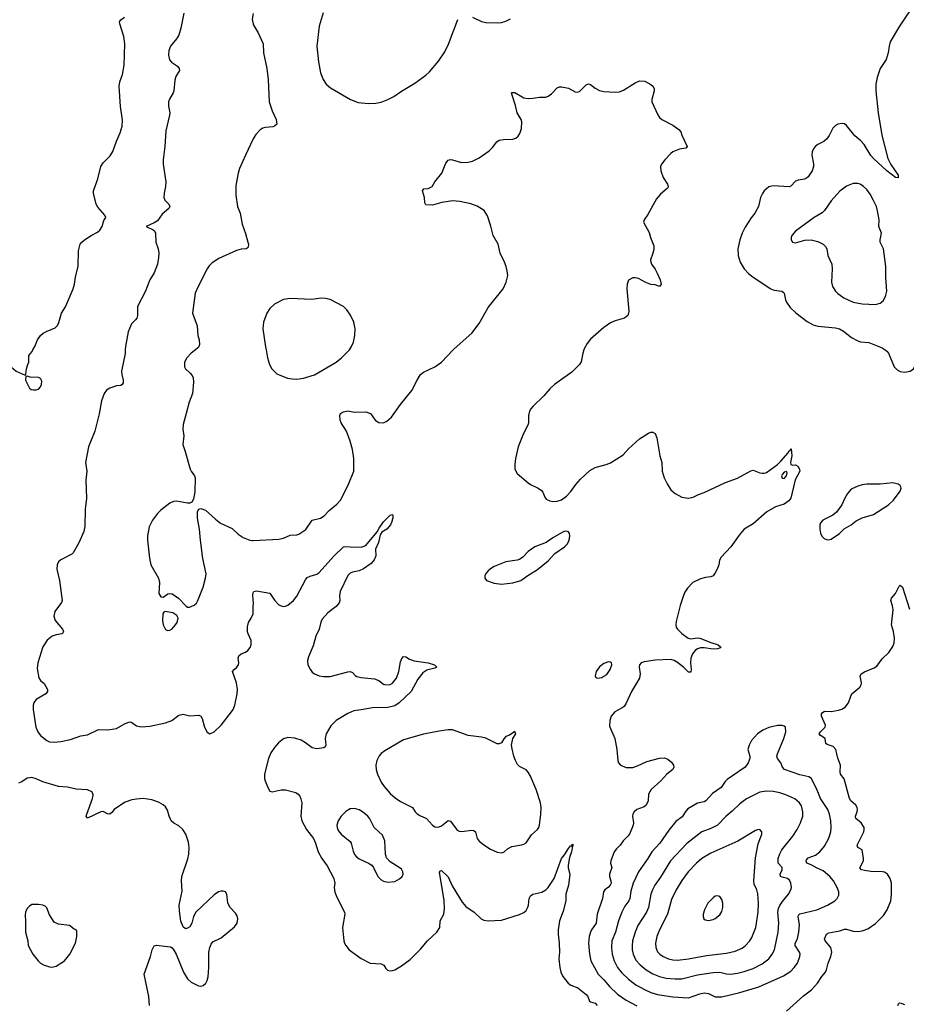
# Model space of a CAD drawing. Header units: inches. Extents: x 1550860 to 1685816, y 509127 to 640511.
# Tile 78 of 91: x 1667902 to 1675866, y 584121 to 592968. Entities that reach past the tile are written whole.
import ezdxf

# ---------------------------------------------------------------- set-up
doc = ezdxf.new("R2010")
doc.units = ezdxf.units.IN
doc.header["$MEASUREMENT"] = 0
for name, color, linetype in [('B6568', 7, 'Continuous'), ('B6569', 7, 'Continuous'), ('B6578', 7, 'Continuous'), ('B6579', 7, 'Continuous')]:
    doc.layers.add(name, color=color, linetype=linetype)

msp = doc.modelspace()

# ---------------------------------------------------------------- linework, layer by layer
at = {"layer": 'B6568', "color": 6}
for points, elevation in [([(1667758.1, 590000), (1667754.8, 589950), (1667770, 589912), (1667827.1, 589847.1), (1667871.1, 589811.1), (1667950, 589774), (1667958, 589782), (1667962, 589830), (1667974, 589870), (1667985.2, 589890), (1667985.2, 589950), (1668012.9, 589987.1), (1668020.1, 590000)], 400), ([(1668850.5, 590000), (1668850, 589969.2), (1668817.4, 589810), (1668818.6, 589778.6), (1668830.9, 589730), (1668830, 589704), (1668823, 589690), (1668810, 589681.3), (1668770, 589678), (1668710, 589657.7), (1668682.1, 589637.8), (1668661.8, 589610), (1668637.9, 589542.1), (1668614.8, 589425.2), (1668575.4, 589270), (1668520.6, 589130), (1668493.7, 588990), (1668503.8, 588910), (1668495.5, 588830), (1668501.3, 588670), (1668490.1, 588570), (1668487.2, 588412.8), (1668476.9, 588370), (1668433.1, 588266.9), (1668383.3, 588176.7), (1668370, 588165.9), (1668270, 588115.7), (1668250, 588096), (1668237.8, 588070), (1668235.5, 588030), (1668260.4, 587930), (1668283.8, 587750), (1668275.8, 587730), (1668218.2, 587650), (1668209.4, 587609.4), (1668219.4, 587570), (1668286.2, 587490), (1668294.6, 587470), (1668286.2, 587453.8), (1668279.5, 587450), (1668230, 587441.3), (1668192, 587428), (1668148.6, 587391.4), (1668110, 587333.3), (1668063.2, 587190), (1668058.8, 587138.9), (1668073.2, 587053.1), (1668090, 587030.2), (1668122.9, 587002.9), (1668151.6, 586950), (1668151.6, 586930), (1668137.5, 586910), (1668050, 586858), (1668029.2, 586830), (1668022.8, 586810), (1668022.6, 586770), (1668046.3, 586610), (1668063.2, 586570), (1668090, 586535.8), (1668145.5, 586490), (1668170, 586479.5), (1668210, 586476.8), (1668270, 586482.1), (1668359.2, 586500.8), (1668450, 586533.4), (1668510, 586541.5), (1668610, 586590.1), (1668692.6, 586587.4), (1668770, 586597.9), (1668850, 586643.1), (1668890, 586657.7), (1668910, 586652.8), (1668950, 586623.9), (1668993.7, 586613.7), (1669070, 586620.8), (1669210, 586651.2), (1669268, 586672), (1669330, 586719.2), (1669370, 586728.7), (1669430, 586713.9), (1669510, 586719.4), (1669530, 586710.2), (1669540.2, 586690), (1669562.3, 586610), (1669585.9, 586565.9), (1669610, 586551.7), (1669650, 586570.2), (1669710, 586630.1), (1669804.7, 586750), (1669818.2, 586770), (1669834.3, 586810), (1669856.6, 586910), (1669859.3, 586950), (1669848.3, 587010), (1669813.2, 587110), (1669826.8, 587130), (1669852.3, 587150), (1669866.4, 587170), (1669869.3, 587190), (1669865.5, 587230), (1669870, 587252.1), (1669890, 587269.4), (1669930, 587285), (1669950, 587299), (1669973.1, 587326.9), (1669981.7, 587350), (1669981.8, 587390), (1669952.8, 587450), (1669948.3, 587468.3), (1669947.7, 587512.3), (1669955.8, 587550), (1669981.7, 587590), (1669998.2, 587630), (1670000, 587686.8)], 400), ([(1669479.6, 590000), (1669443.2, 589970), (1669403.2, 589930), (1669383.2, 589890), (1669381.4, 589850), (1669391, 589830), (1669433.3, 589793.2), (1669451.3, 589771.3), (1669459.1, 589750), (1669463.9, 589710), (1669454.3, 589610), (1669424.6, 589530), (1669396.9, 589430), (1669370.1, 589330), (1669366.3, 589290), (1669376.4, 589230), (1669365.9, 589150), (1669388.9, 589088.9), (1669433, 588930), (1669441.4, 588910), (1669472.8, 588870), (1669477.2, 588850), (1669473.7, 588726.3), (1669461.7, 588658.3), (1669448.1, 588631.9), (1669430, 588623.1), (1669410, 588622.4), (1669310, 588642.3), (1669281.8, 588638.1), (1669250, 588623.9), (1669170, 588561.5), (1669140.8, 588530), (1669095.3, 588470), (1669063.6, 588410), (1669049.3, 588330.7), (1669048.3, 588290), (1669066.7, 588130), (1669080.8, 588070), (1669149.2, 587949.2), (1669156.1, 587910), (1669152.4, 587812.4), (1669170, 587781), (1669190, 587778.8), (1669231.5, 587808.5), (1669250, 587811.6), (1669270, 587808.5), (1669328, 587770), (1669397.8, 587697.7), (1669410, 587690.3), (1669427.8, 587687.7), (1669470, 587705.6), (1669490, 587725.2), (1669502.8, 587750), (1669549, 587870), (1669572.2, 587950), (1669577.3, 587990), (1669547.4, 588127.4), (1669524.4, 588290), (1669515.5, 588390), (1669498.8, 588490), (1669498.7, 588550), (1669510, 588570.3), (1669530, 588575.5), (1669570, 588561.8), (1669659.3, 588479.3), (1669704, 588444), (1669810, 588396), (1669865, 588345), (1669910, 588316.5), (1669968, 588290), (1669990, 588287.3), (1670000, 588287.9)], 500), ([(1670000, 587750), (1669996.2, 587803.8), (1670000, 587817.3)], 400), ([(1669067.5, 584110), (1669061.5, 584190), (1669018.4, 584390), (1669076.2, 584550), (1669090.7, 584610), (1669110, 584646.3), (1669130, 584650.9), (1669230, 584640.2), (1669255.9, 584635.9), (1669270, 584628.5), (1669287.7, 584607.7), (1669307.9, 584570), (1669372.9, 584410), (1669410, 584350.3), (1669440.9, 584321), (1669507.8, 584287.8), (1669530, 584283.8), (1669550, 584288.5), (1669575, 584310), (1669586.4, 584333.6), (1669594, 584366), (1669599.9, 584450), (1669601.3, 584590), (1669608.8, 584631.2), (1669620.3, 584659.7), (1669637, 584683), (1669710, 584717.3), (1669830, 584817.7), (1669855.8, 584850), (1669861.2, 584890), (1669855.2, 584915.2), (1669841, 584941), (1669790.8, 584990.8), (1669779.1, 585010), (1669771.6, 585031.6), (1669760.9, 585110), (1669751.1, 585130), (1669730, 585138.3), (1669710, 585136.9), (1669687.7, 585130), (1669650, 585104), (1669482.4, 584950), (1669462, 584910), (1669448.7, 584850), (1669430, 584818), (1669410, 584803.7), (1669390, 584799), (1669370, 584816), (1669350, 584868.7), (1669337.6, 584957.6), (1669335.6, 585010), (1669361.9, 585138.1), (1669355.3, 585230), (1669359.6, 585270), (1669412.9, 585427.1), (1669421.6, 585470), (1669424.8, 585530), (1669417.5, 585577.5), (1669392.8, 585650), (1669365.8, 585690), (1669330, 585725), (1669287.2, 585747.2), (1669262.2, 585770), (1669243.9, 585810), (1669230, 585864.5), (1669210, 585894.7), (1669190, 585912.6), (1669150, 585936), (1669090, 585957.8), (1669010, 585969.8), (1668950, 585965), (1668910, 585956.5), (1668850, 585936.5), (1668770, 585887.4), (1668750.1, 585869.9), (1668730, 585843.2), (1668710, 585829.2), (1668690, 585833.2), (1668650, 585851.9), (1668630, 585849.9), (1668510, 585792.3), (1668499.9, 585810), (1668503.7, 585830), (1668556.4, 585970), (1668561.2, 586001.2), (1668561.2, 586010), (1668549.1, 586030), (1668510, 586046.9), (1668410, 586053.3), (1668330, 586070.6), (1668250, 586077.9), (1668110, 586120.6), (1668050, 586146.6), (1668010, 586157.4), (1667970, 586151.4), (1667920, 586120), (1667890, 586108.8)], 400)]:
    msp.add_lwpolyline(points, dxfattribs=dict(at, elevation=elevation))
for points, elevation in [([(1667970, 589766), (1667958, 589762), (1667954, 589730), (1667990, 589658), (1668006.2, 589646.2), (1668023.1, 589643.1), (1668050, 589641.3), (1668070, 589647), (1668090, 589668.4), (1668097.1, 589690), (1668099.8, 589719.8), (1668090, 589744.5), (1668070, 589751.8), (1667996.4, 589756.4)], 400), ([(1669208.5, 587651.5), (1669196.7, 587643.3), (1669188.8, 587630), (1669185.3, 587570), (1669190, 587531.3), (1669210, 587487.3), (1669230, 587478), (1669250, 587483), (1669270, 587494.9), (1669302, 587530), (1669315.1, 587550), (1669325.6, 587590), (1669314.5, 587614.5), (1669278.2, 587638.2)], 500), ([(1668070, 585018.4), (1668010, 585016), (1667990, 585002.7), (1667970, 584981.2), (1667954.4, 584950), (1667950, 584926), (1667954.6, 584865.4), (1667953, 584770), (1667974, 584690), (1667978.8, 584650), (1668020.7, 584570), (1668067.7, 584510), (1668090, 584490.7), (1668116.1, 584476.1), (1668170, 584457.1), (1668190, 584454.9), (1668230, 584462.4), (1668303.7, 584510), (1668352, 584570), (1668403.6, 584670), (1668415.1, 584730), (1668416, 584776), (1668409.1, 584789.1), (1668390, 584797.2), (1668349.4, 584829.4), (1668250, 584840.7), (1668210, 584859.3), (1668170, 584924), (1668146.5, 584986.5), (1668130, 585001.6), (1668110, 585011.5)], 500)]:
    msp.add_lwpolyline(points, close=True, dxfattribs=dict(at, elevation=elevation))
at = {"layer": 'B6569', "color": 6}
for points, elevation in [([(1668020.1, 590000), (1668037, 590030), (1668061.2, 590090), (1668089.2, 590130), (1668114, 590150), (1668148.7, 590170), (1668220.1, 590199.9), (1668241.3, 590218.7), (1668254.1, 590245.9), (1668276.4, 590330), (1668312.3, 590387.7), (1668382.9, 590550), (1668394.8, 590590), (1668404.3, 590655.7), (1668426.4, 590753.6), (1668429.6, 590890), (1668445.9, 590950), (1668460.2, 590970), (1668483.5, 590990), (1668542.3, 591030), (1668600.4, 591059.6), (1668622.1, 591077.9), (1668642.4, 591110), (1668656.5, 591163.5), (1668674.7, 591190), (1668665.7, 591210), (1668603.7, 591283.7), (1668589.2, 591309.2), (1668564.5, 591410), (1668565, 591430), (1668602.5, 591537.5), (1668631.8, 591650), (1668650, 591683), (1668714.8, 591745.2), (1668737.8, 591782.2), (1668770, 591875.9), (1668804.6, 591950), (1668821.3, 592010), (1668825.7, 592065.7), (1668807.6, 592187.6), (1668796.3, 592370), (1668802, 592410), (1668825.4, 592474.6), (1668839.2, 592560.8), (1668846.9, 592750), (1668835.8, 592815.8), (1668800.7, 592930), (1668799.3, 592950), (1668810, 592966), (1668844, 592990)], 400), ([(1669374.9, 593025.1), (1669350, 592891.2), (1669331.5, 592830), (1669310, 592794.7), (1669255.2, 592730), (1669240.1, 592690), (1669238.5, 592650), (1669248.3, 592608.3), (1669265.9, 592585.9), (1669317.8, 592550), (1669333.8, 592530), (1669336.5, 592510), (1669303.9, 592456.1), (1669296.2, 592423.8), (1669286.6, 592330), (1669280.8, 592310), (1669247.4, 592252.6), (1669239.8, 592230), (1669239.2, 592190), (1669250.1, 592130), (1669248.7, 592110), (1669213.3, 591970), (1669206.7, 591830), (1669191.2, 591710), (1669191.3, 591670), (1669213.5, 591510), (1669211.6, 591470), (1669199, 591410), (1669197.5, 591370), (1669205.2, 591345.2), (1669241.3, 591310), (1669251.8, 591290), (1669241.3, 591270), (1669180.7, 591219.3), (1669138.1, 591161.9), (1669110, 591142.4), (1669036.3, 591110), (1669100.9, 591080.9), (1669111.4, 591071.4), (1669120.6, 591050), (1669125.1, 590970), (1669144.1, 590910), (1669150.1, 590870.1), (1669149.2, 590830), (1669139.1, 590770), (1669110, 590693.3), (1669071.9, 590630), (1669030, 590522.7), (1668958.9, 590390), (1668960.2, 590310), (1668953.3, 590286.7), (1668942.6, 590270), (1668905.8, 590234.2), (1668875.9, 590164.1), (1668850.9, 590030.9), (1668850.5, 590000)], 400), ([(1670000, 593022.4), (1669996.1, 593010), (1669990.9, 592970), (1669997.8, 592930), (1670000, 592926.2)], 500), ([(1670000, 591896.4), (1669928.8, 591750), (1669874.8, 591630), (1669862.9, 591590), (1669843.1, 591476.9), (1669842.8, 591390), (1669859.6, 591290), (1669882.8, 591230), (1669899.4, 591130), (1669930, 591045.7), (1669951.5, 590968.5), (1669956.1, 590950), (1669954.8, 590925.2), (1669946, 590914), (1669935.5, 590910), (1669890, 590906.4), (1669850, 590894), (1669690, 590822), (1669630, 590784.3), (1669603, 590757), (1669585.6, 590730), (1669503.9, 590570), (1669479.2, 590510), (1669455.1, 590330), (1669496.7, 590216.7), (1669501.9, 590130), (1669514.5, 590090), (1669517.3, 590050), (1669510.6, 590029.4), (1669501.8, 590018.2), (1669479.6, 590000)], 500)]:
    msp.add_lwpolyline(points, dxfattribs=dict(at, elevation=elevation))
at = {"layer": 'B6578', "color": 6}
for points, elevation in [([(1670000, 588287.9), (1670230, 588301.1), (1670270, 588310.1), (1670330, 588335), (1670390, 588339.4), (1670410, 588345.8), (1670472.8, 588387.2), (1670530, 588470.1), (1670602.8, 588490), (1670636.6, 588510), (1670681.3, 588558.7), (1670750, 588614.2), (1670783.2, 588650), (1670853.5, 588786.5), (1670902.4, 588910), (1670904.4, 589024.4), (1670890, 589106.3), (1670870, 589179.7), (1670837.3, 589270), (1670790, 589345.4), (1670780.1, 589370), (1670778.7, 589410), (1670783.6, 589430), (1670810, 589444.9), (1670850, 589452.4), (1670910, 589440.1), (1671010, 589445.7), (1671053.2, 589430), (1671096.2, 589370), (1671128.8, 589348.8), (1671170, 589346.1), (1671201, 589359), (1671242.2, 589397.8), (1671323.4, 589510), (1671424.2, 589635.8), (1671470.9, 589729.1), (1671501.7, 589778.3), (1671530, 589799.9), (1671631.7, 589848.3), (1671690, 589889.5), (1671796.3, 590000)], 500), ([(1670114.9, 590000), (1670128.2, 589930), (1670144.7, 589870), (1670167.4, 589830), (1670210, 589786.9), (1670307.9, 589747.9), (1670350, 589740.1), (1670390, 589738.9), (1670450, 589747), (1670550, 589776.8), (1670744.4, 589890), (1670793.5, 589930), (1670862.4, 589997.6), (1670863.9, 590000)], 600), ([(1672969.6, 590000), (1672959.8, 589970), (1672945.6, 589894.4), (1672930.1, 589870), (1672860.6, 589799.4), (1672704.4, 589690), (1672663.2, 589650), (1672610, 589587.3), (1672510, 589491.9), (1672492.8, 589470), (1672482.5, 589450), (1672472, 589410), (1672473.5, 589350), (1672468.5, 589331.5), (1672427.7, 589250), (1672379.8, 589130), (1672354.5, 589025.5), (1672348.9, 588971.1), (1672350.1, 588930.1), (1672370.2, 588890), (1672470, 588805.2), (1672490.3, 588790), (1672558.5, 588758.5), (1672590, 588738.9), (1672602, 588722), (1672618.3, 588678.3), (1672630, 588660.5), (1672664.8, 588644.8), (1672690, 588639.5), (1672730, 588642.4), (1672770, 588654.4), (1672813.6, 588686.4), (1672852.1, 588727.9), (1672896.9, 588790), (1672940, 588840), (1673022.8, 588917.2), (1673070, 588943.6), (1673170, 588970.3), (1673210, 588987), (1673321.2, 589058.8), (1673370, 589112.4), (1673470, 589200.7), (1673550, 589252.4), (1673570, 589261.5), (1673590, 589263.1), (1673610, 589250.6), (1673626, 589210), (1673652.4, 589050), (1673668.9, 588990), (1673672.8, 588910), (1673690.2, 588850.2), (1673716.7, 588796.7), (1673750, 588744.9), (1673790, 588710.5), (1673850, 588678.4), (1673910, 588668.8), (1673950, 588677.6), (1673998.5, 588701.5), (1674050, 588719.5), (1674240.9, 588810), (1674350, 588849), (1674470, 588915.2), (1674490, 588918.9), (1674550, 588896.5), (1674570, 588893.4), (1674590, 588893.4), (1674610, 588900.3), (1674710, 588971.8), (1674740.2, 588999.8), (1674803.8, 589076.2), (1674810, 589090.5), (1674822, 589098), (1674831.2, 589111.2), (1674836.9, 589050), (1674826, 588990), (1674830, 588972), (1674846.4, 588966.4), (1674870, 588967.3), (1674890, 588956.3), (1674906, 588930), (1674908.5, 588910), (1674867.6, 588832.4), (1674830, 588669.9), (1674810, 588645), (1674770, 588616), (1674690, 588589.2), (1674613.2, 588546.8), (1674490, 588438.9), (1674410, 588389.8), (1674363.2, 588336.8), (1674290, 588229.8), (1674202.2, 588137.8), (1674189.1, 588110.9), (1674180.8, 588070), (1674165.9, 588030), (1674150, 587997.6), (1674130, 587971.6), (1674110, 587961.4), (1674063.2, 587956.8), (1674015.8, 587944.2), (1673948.2, 587910), (1673899.1, 587860.9), (1673876, 587824), (1673864.7, 587795.3), (1673834.8, 587705.2), (1673798.2, 587561.8), (1673795.5, 587530), (1673799.6, 587510), (1673810.2, 587490.2), (1673850, 587451.7), (1673905.5, 587410), (1673930, 587404.6), (1673990, 587412.9), (1674010.7, 587410.7), (1674110, 587370.2), (1674175.5, 587350), (1674199.1, 587330), (1674195.6, 587324.4), (1674170, 587314.7), (1674130, 587312.1), (1674050, 587323.4), (1674017.5, 587322.5), (1673990, 587314.5), (1673970, 587301), (1673944.2, 587270), (1673929.4, 587230), (1673927.1, 587190), (1673934.7, 587130), (1673930, 587103.7), (1673910, 587105.4), (1673865.1, 587150), (1673810, 587192.5), (1673780.5, 587210), (1673750, 587218.8), (1673610, 587213.2), (1673510, 587199.4), (1673484.9, 587190), (1673468.7, 587170), (1673465.3, 587150), (1673475.3, 587090), (1673468.8, 587050), (1673397.6, 586930), (1673350, 586825.6), (1673330, 586797.4), (1673314.4, 586785.6), (1673247, 586750), (1673215.6, 586710), (1673202.3, 586670), (1673200.3, 586620.3), (1673247.9, 586507.9), (1673266.3, 586410), (1673273.1, 586310), (1673280.3, 586290), (1673297.6, 586270), (1673348.7, 586248.7), (1673410, 586249.2), (1673450, 586262.5), (1673536.4, 586303.6), (1673650, 586332.3), (1673690, 586336), (1673722.9, 586322.9), (1673756.7, 586296.7), (1673775.3, 586270), (1673778.2, 586250), (1673769, 586230), (1673714, 586190), (1673661.5, 586130), (1673573.4, 586050), (1673551.2, 586010), (1673545.6, 585950), (1673529.6, 585910), (1673510, 585894.1), (1673444.6, 585870), (1673421.8, 585850), (1673409.6, 585830), (1673405.2, 585810), (1673416.1, 585750), (1673413.6, 585730), (1673379.4, 585650), (1673364.6, 585630), (1673321.6, 585590), (1673294.5, 585550), (1673261.4, 585518.6), (1673242.8, 585490), (1673212, 585410), (1673209, 585390), (1673220.5, 585350), (1673198.7, 585290), (1673199, 585270), (1673213.2, 585230), (1673213.9, 585210), (1673206.8, 585190), (1673190, 585171.9), (1673158.9, 585150), (1673147.2, 585130), (1673137.6, 585070), (1673090.3, 584930), (1673079.7, 584850), (1673037.3, 584790), (1673028, 584770), (1673017.8, 584730), (1673012.5, 584670), (1673018.9, 584570), (1673031.7, 584510), (1673097.4, 584390), (1673150, 584340.4), (1673199.8, 584279.8), (1673272.8, 584212.8), (1673350, 584158.7), (1673445.5, 584105.5)], 500), ([(1675676.6, 590000), (1675690.3, 589990.3), (1675707.3, 589970), (1675758.2, 589850), (1675782.4, 589822.4), (1675810, 589806), (1675850, 589800.6), (1675900.4, 589810), (1675930, 589829.5), (1675950, 589864.2), (1675959.4, 589940.6), (1675958.7, 590000)], 600), ([(1670000, 587817.3), (1670003.5, 587830), (1670030, 587834.4), (1670150, 587815.5), (1670190, 587751.5), (1670230.6, 587710.6), (1670250, 587700.5), (1670270, 587696.6), (1670290, 587698.6), (1670310, 587707.2), (1670360.3, 587750), (1670390, 587786.7), (1670470, 587935.5), (1670484.9, 587955.1), (1670510, 587966.9), (1670570, 587984.2), (1670590, 587997.6), (1670725.9, 588150), (1670810, 588231.6), (1670830, 588235.5), (1670870, 588230.1), (1670970, 588227.6), (1671010, 588244.5), (1671113.6, 588366.4), (1671130, 588398.5), (1671170, 588456.2), (1671230, 588517.1), (1671250, 588521), (1671254.9, 588510), (1671253.4, 588490), (1671242.6, 588450), (1671232.2, 588430), (1671199, 588390), (1671155.6, 588364.4), (1671139.5, 588340.5), (1671125.8, 588270), (1671097.3, 588210), (1671102, 588150), (1671085.4, 588114.6), (1671057.8, 588082.2), (1670990, 588034.1), (1670950, 588015.9), (1670890, 588003.4), (1670870, 587993.4), (1670850, 587972.5), (1670781.4, 587830), (1670775, 587790), (1670776.8, 587750), (1670770, 587728.7), (1670745.9, 587694.1), (1670670, 587638.2), (1670619.1, 587580.9), (1670607, 587553), (1670592.4, 587490), (1670560.8, 587430), (1670537, 587343), (1670495.9, 587244.1), (1670487.8, 587210), (1670490.9, 587170), (1670510, 587131.7), (1670530, 587105.8), (1670550, 587089.4), (1670592.5, 587072.5), (1670630, 587066.1), (1670690, 587067.5), (1670850, 587108.8), (1670870, 587110.1), (1670890, 587100.7), (1670914.6, 587074.6), (1670930, 587065.1), (1670970, 587055.9), (1671090, 587044.3), (1671128.8, 587028.8), (1671170, 586996.5), (1671191.1, 586991.1), (1671230, 586995), (1671250, 587005), (1671286, 587050), (1671307.1, 587110), (1671321.6, 587198.4), (1671333.6, 587226.4), (1671350, 587246.3), (1671370, 587243.5), (1671402.9, 587222.9), (1671446.2, 587206.2), (1671571.8, 587190), (1671627, 587170), (1671648.5, 587150), (1671630, 587140.3), (1671558.3, 587121.7), (1671521.8, 587098.2), (1671478.4, 587041.6), (1671417.2, 586930), (1671309.2, 586830), (1671270, 586803.2), (1671207.7, 586787.7), (1671070, 586785.1), (1670970, 586765.4), (1670902.4, 586757.6), (1670850, 586734.8), (1670743.7, 586670), (1670697.9, 586622.1), (1670653.8, 586550), (1670646, 586510), (1670651.6, 586448.4), (1670645.9, 586434.1), (1670633.8, 586426.1), (1670570, 586417.3), (1670530, 586425.3), (1670470, 586470.9), (1670430, 586493.5), (1670372.6, 586512.6), (1670310, 586518.2), (1670270, 586505.3), (1670226.9, 586470), (1670190, 586427.1), (1670158.7, 586381.3), (1670137.1, 586330), (1670100.5, 586190), (1670101.6, 586150), (1670107.3, 586130), (1670131, 586070), (1670150, 586036.5), (1670170, 586029.4), (1670250, 586048.8), (1670290, 586048.1), (1670382.6, 586022.6), (1670401.8, 586010), (1670417.8, 585990), (1670427.9, 585967.9), (1670435, 585930), (1670426.1, 585810), (1670437.5, 585770), (1670478.5, 585690), (1670540.7, 585610), (1670559.5, 585570), (1670581.4, 585490), (1670616, 585430), (1670664, 585364), (1670723, 585250), (1670733.7, 585210), (1670727.5, 585170), (1670732.6, 585127.4), (1670750, 585082), (1670820.7, 584950), (1670821.2, 584930), (1670801.6, 584810), (1670813.5, 584690), (1670819.2, 584670), (1670830, 584648.1), (1670861.1, 584610), (1670970, 584531.8), (1671050, 584491.3), (1671150, 584485.2), (1671171.5, 584471.5), (1671190, 584442), (1671206.7, 584426.7), (1671230, 584421.1), (1671250, 584424.6), (1671270, 584431.8), (1671330, 584467.3), (1671410, 584521.7), (1671502.9, 584617.1), (1671563.5, 584690), (1671647.5, 584770), (1671674.6, 584810), (1671679.4, 584870), (1671710.6, 584929.4), (1671718.2, 584981.8), (1671713.5, 585053.5), (1671673.2, 585306.8), (1671680.6, 585319.4), (1671690, 585323.2), (1671750, 585264.6), (1671785.5, 585185.5), (1671876.9, 585036.9), (1671910, 585000.3), (1671983.7, 584950), (1672048.4, 584890), (1672070, 584877.6), (1672110, 584871.4), (1672230, 584876), (1672390, 584926.9), (1672430, 584945.8), (1672450, 584964.2), (1672467.1, 584992.9), (1672472.8, 585010), (1672478.1, 585070), (1672490, 585094.6), (1672510, 585110.4), (1672592, 585128), (1672627.9, 585150), (1672650, 585170.5), (1672703, 585250), (1672768.7, 585431.3), (1672795.4, 585464.6), (1672830, 585520.7), (1672850, 585545.2), (1672856.9, 585543.1), (1672870, 585559.1), (1672870, 585542), (1672863.1, 585536.9), (1672865.2, 585525.2), (1672859, 585490), (1672841.6, 585438.4), (1672828.3, 585370), (1672828.2, 585348.2), (1672843.6, 585290), (1672831, 585191), (1672808.8, 585110), (1672806.8, 585050), (1672782.5, 584957.5), (1672749.2, 584870.8), (1672737.3, 584790), (1672737.3, 584750), (1672748.7, 584670), (1672750.7, 584590), (1672743.8, 584530), (1672752.7, 584452.7), (1672764, 584410), (1672780.9, 584370), (1672827.4, 584310), (1672852, 584292), (1672914, 584270), (1672989.8, 584209.8), (1673004.6, 584190), (1673020.5, 584150), (1673030, 584143), (1673070, 584130.6), (1673090, 584110.5)], 400), ([(1674790, 584057.5), (1674942.4, 584197.6), (1675012.8, 584250), (1675069.6, 584310), (1675108.5, 584371.5), (1675140.1, 584410), (1675149.4, 584430.6), (1675163.3, 584490), (1675189.2, 584550), (1675197.9, 584590), (1675188.4, 584630), (1675136.6, 584690), (1675129.9, 584710), (1675150, 584752.1), (1675170, 584764.2), (1675270, 584780.8), (1675310, 584795.5), (1675330, 584796.2), (1675390, 584778.8), (1675430, 584775.3), (1675470, 584780.4), (1675520.3, 584799.7), (1675590, 584847.8), (1675660.5, 584919.5), (1675694.5, 584970), (1675726.3, 585050), (1675732.9, 585107.1), (1675731.9, 585210), (1675721, 585250), (1675696.8, 585290), (1675670, 585307.6), (1675651.4, 585311.4), (1675546.2, 585313.8), (1675490, 585321.5), (1675463.1, 585330), (1675447.6, 585347.6), (1675482.5, 585410), (1675481.7, 585430), (1675468.2, 585508.2), (1675430.9, 585530), (1675425.6, 585550), (1675483, 585670), (1675488, 585690), (1675486.1, 585710), (1675460.4, 585750), (1675413.4, 585790), (1675408.2, 585810), (1675423.9, 585850), (1675427.2, 585870), (1675423.7, 585890), (1675413.1, 585910), (1675368.7, 585950), (1675354.3, 585970), (1675307.9, 586147.9), (1675273.5, 586190), (1675270.5, 586210), (1675273.8, 586270), (1675250, 586332.8), (1675231.4, 586410), (1675210, 586435.8), (1675154.7, 586454.7), (1675143.2, 586463.2), (1675136.4, 586510), (1675094.5, 586534.5), (1675083.1, 586550), (1675096.3, 586570), (1675136.4, 586610), (1675138.8, 586630), (1675104.9, 586710), (1675104.4, 586730), (1675110, 586740.7), (1675130, 586753.2), (1675190, 586751.2), (1675257.5, 586762.5), (1675288.2, 586771.8), (1675317.3, 586790), (1675347, 586830), (1675366.5, 586890), (1675377.5, 586910), (1675449.9, 586970), (1675460.9, 586990), (1675462.8, 587010), (1675452.1, 587070), (1675461.2, 587090), (1675490.6, 587109.4), (1675576.1, 587143.9), (1675600.6, 587159.4), (1675650, 587225.1), (1675710, 587281.6), (1675744.4, 587335.6), (1675758.3, 587370), (1675761.1, 587410), (1675752, 587470), (1675734.1, 587530), (1675746.5, 587666.5), (1675742.2, 587702.2), (1675727.8, 587750), (1675732, 587770), (1675768, 587812), (1675802.2, 587877.8), (1675810, 587886), (1675832.2, 587870), (1675894.8, 587670)], 500), ([(1670000, 587686.8), (1670001.4, 587730), (1670000, 587750)], 400), ([(1675789.9, 584110.1), (1675794.7, 584125.3), (1675801.2, 584130), (1675810, 584133.4), (1675850, 584118)], 400)]:
    msp.add_lwpolyline(points, dxfattribs=dict(at, elevation=elevation))
for points, elevation in [([(1674790, 588908), (1674770, 588901.6), (1674750, 588882), (1674745.2, 588870), (1674750, 588848.4), (1674770, 588846.4), (1674789.5, 588870), (1674795.5, 588895.5)], 500), ([(1675745.5, 588805.5), (1675630, 588795.8), (1675510, 588793.5), (1675470, 588788.7), (1675430, 588777.1), (1675371.7, 588748.3), (1675337.3, 588710), (1675314, 588670), (1675288.1, 588610), (1675238.6, 588541.4), (1675205.4, 588514.6), (1675115.3, 588470), (1675097.5, 588450), (1675090, 588433.6), (1675089.3, 588389.3), (1675094.6, 588354.6), (1675105.8, 588325.9), (1675127.1, 588307.1), (1675150, 588298), (1675170, 588295.5), (1675190, 588299.3), (1675264.5, 588350), (1675306.6, 588393.4), (1675370, 588429.3), (1675415.7, 588464.3), (1675470, 588492.6), (1675570, 588521.4), (1675707.4, 588610), (1675750.9, 588650), (1675811.1, 588730), (1675818.3, 588758.3), (1675818, 588770), (1675810, 588782), (1675793.8, 588793.8)], 600), ([(1672810, 588372.3), (1672790, 588369.7), (1672690, 588313.5), (1672629.4, 588270.6), (1672528.9, 588230), (1672470, 588190.6), (1672420.8, 588139.2), (1672390, 588117.8), (1672369.5, 588110.5), (1672270, 588096.3), (1672164.8, 588055.2), (1672130, 588033.7), (1672110, 588015.4), (1672089.5, 587990.5), (1672080.7, 587970), (1672080.8, 587950), (1672094.4, 587930), (1672164.3, 587904.3), (1672230, 587896.8), (1672330, 587909.2), (1672403.5, 587930), (1672465.8, 587974.2), (1672553.3, 588026.7), (1672650, 588106), (1672707.2, 588172.8), (1672794.5, 588230), (1672821.1, 588258.9), (1672837.6, 588290), (1672842.4, 588330), (1672839.6, 588350), (1672830, 588366)], 500), ([(1673190, 587197.6), (1673150, 587183.6), (1673110, 587153.3), (1673078.7, 587110), (1673070.7, 587070.7), (1673078, 587058), (1673090, 587050.8), (1673130, 587058), (1673150, 587068), (1673175.1, 587084.9), (1673205.1, 587130), (1673220.9, 587170), (1673217.2, 587190), (1673210, 587196)], 500), ([(1671750, 586587.6), (1671670, 586576.1), (1671530, 586547.4), (1671350, 586496.6), (1671181.4, 586398.6), (1671150, 586374.6), (1671130, 586352.2), (1671109.5, 586310.5), (1671100.9, 586270), (1671102.9, 586230), (1671115.6, 586190), (1671150, 586115.5), (1671176.4, 586076.4), (1671230, 586015.3), (1671275.3, 585975.3), (1671323.6, 585943.6), (1671429.6, 585890), (1671454.5, 585850), (1671471.7, 585831.7), (1671496, 585816), (1671555.5, 585790), (1671609.8, 585729.8), (1671630, 585716), (1671650, 585710.9), (1671670, 585713.8), (1671690, 585723.4), (1671750, 585771.1), (1671770, 585766.3), (1671830, 585685.5), (1671850, 585675.5), (1671870, 585673.3), (1671964.4, 585684.4), (1671982.3, 585682.3), (1671995.8, 585670), (1672012.1, 585610), (1672030, 585586.3), (1672070, 585554.1), (1672130, 585515.6), (1672190, 585488.9), (1672230, 585481.3), (1672250, 585488.4), (1672283.6, 585516.4), (1672322.5, 585537.5), (1672410, 585552.3), (1672430, 585559.1), (1672450, 585572.9), (1672497.8, 585642.2), (1672552.7, 585690), (1672565.8, 585710), (1672572.2, 585730), (1672582.9, 585830), (1672586.2, 585890), (1672579.8, 585930), (1672541.2, 586050), (1672490.7, 586170), (1672470, 586206.3), (1672450, 586227.1), (1672390, 586258.7), (1672374.4, 586274.4), (1672354, 586310), (1672340.2, 586350), (1672324.1, 586415.9), (1672320.4, 586450), (1672331.4, 586508.6), (1672357.2, 586550), (1672350, 586573.2), (1672302, 586538), (1672270, 586527.3), (1672250, 586507.3), (1672228.8, 586471.2), (1672210, 586459.8), (1672190, 586460.2), (1672090, 586512.3), (1672050, 586521.4), (1671930, 586536.5), (1671790, 586585.6)], 500), ([(1674750, 586627.2), (1674710, 586624.6), (1674630, 586607.6), (1674576.1, 586583.9), (1674528.7, 586551.3), (1674476.4, 586490), (1674453.1, 586450), (1674443, 586410), (1674461, 586350), (1674460.5, 586330), (1674446.3, 586290), (1674417.9, 586250), (1674258, 586142), (1674238.1, 586121.9), (1674201.6, 586070), (1674125.3, 586014.7), (1674066.5, 585950), (1674050, 585939.9), (1673990, 585926.6), (1673903.1, 585876.9), (1673884.1, 585855.9), (1673853.5, 585806.5), (1673796.6, 585763.4), (1673733.7, 585686.3), (1673652.3, 585570), (1673579.9, 585490), (1673544.9, 585430), (1673460.7, 585310), (1673413.2, 585210), (1673390, 585135.9), (1673381.5, 585070), (1673372.9, 585050), (1673337.9, 585002.1), (1673311.8, 584950), (1673280.9, 584870), (1673252.6, 584770), (1673221.7, 584690), (1673217, 584630), (1673225, 584570), (1673241.5, 584510), (1673271.7, 584450), (1673310, 584402.1), (1673370, 584345.2), (1673436.4, 584296.4), (1673512.7, 584252.7), (1673570, 584227), (1673630, 584207.9), (1673770, 584186.3), (1673910, 584179.9), (1674010, 584214.5), (1674050, 584222.6), (1674090, 584218.4), (1674150, 584188.1), (1674210, 584188.7), (1674370, 584227.9), (1674542, 584278), (1674763.6, 584376.4), (1674830, 584419.6), (1674859.5, 584450), (1674887.4, 584490), (1674909.2, 584550), (1674911.4, 584570), (1674907.3, 584590), (1674867.1, 584650), (1674867.6, 584670), (1674888, 584710), (1674901.1, 584770), (1674905.5, 584834.5), (1674893.8, 584910), (1674898.6, 584921.4), (1674910, 584933.1), (1675061.7, 584970), (1675156.9, 585010), (1675224.8, 585050), (1675244.3, 585070), (1675258.6, 585101.4), (1675259.1, 585130), (1675246.2, 585170), (1675212.6, 585230), (1675180.4, 585270), (1675119.6, 585319.6), (1675064.2, 585344.2), (1675010, 585375.1), (1674971.5, 585390), (1674965.1, 585405.1), (1674970, 585419.6), (1674984.7, 585435.3), (1675050, 585461.3), (1675090.3, 585489.7), (1675130, 585541.3), (1675170, 585612.6), (1675188.9, 585670), (1675192.3, 585710), (1675188, 585770), (1675176.2, 585830), (1675162.3, 585870), (1675095.7, 585970), (1675066.1, 586046.1), (1675012.9, 586150), (1674990, 586164.3), (1674910, 586182.1), (1674772.4, 586230), (1674753.4, 586250), (1674737.9, 586290), (1674709.2, 586330), (1674703.9, 586350), (1674709, 586370), (1674766.8, 586510), (1674782.4, 586570), (1674779.4, 586610), (1674770, 586621.2)], 600), ([(1674610, 586035.8), (1674550, 586026.2), (1674430, 585965.8), (1674370, 585922.8), (1674302.7, 585857.3), (1674247.4, 585812.6), (1674170.9, 585730), (1674110, 585700.2), (1674030, 585670.4), (1673894.7, 585565.3), (1673748.4, 585410), (1673657, 585263), (1673605.9, 585190), (1673585.5, 585150), (1673571.8, 585110), (1673551.5, 584990), (1673530.9, 584950), (1673454.9, 584830), (1673430.1, 584770.1), (1673407.6, 584690), (1673401.9, 584650), (1673403, 584610), (1673411.5, 584570), (1673437.1, 584517.1), (1673473.9, 584473.9), (1673529, 584429), (1673590, 584394.8), (1673650, 584371.2), (1673710, 584356.5), (1673790, 584348.1), (1673850, 584349.9), (1673990, 584386.5), (1674130, 584405), (1674190, 584408.4), (1674250, 584395), (1674290, 584392.1), (1674350, 584401.2), (1674410, 584416.5), (1674490, 584442.8), (1674570, 584484.9), (1674629.6, 584530), (1674662.4, 584570), (1674680.8, 584610), (1674715, 584770), (1674721.4, 584850), (1674712.9, 584950), (1674717.8, 584982.2), (1674730, 585008.8), (1674755.2, 585044.8), (1674808.5, 585110), (1674827.7, 585147.7), (1674833.5, 585170), (1674829.5, 585210), (1674815.6, 585235.6), (1674799.4, 585250), (1674750, 585262.1), (1674735.4, 585270), (1674734.2, 585290), (1674752, 585330), (1674751.7, 585350), (1674714.1, 585390), (1674716, 585430), (1674728.7, 585471.3), (1674748.6, 585510), (1674847.2, 585630), (1674886, 585690), (1674915.8, 585750), (1674935.3, 585810), (1674937.5, 585850), (1674923.3, 585903.3), (1674907.9, 585930), (1674865.9, 585965.9), (1674783.5, 586003.5), (1674730, 586021.5), (1674670, 586031.9)], 700), ([(1670910, 585879.3), (1670870, 585875.6), (1670830, 585854.2), (1670788.4, 585811.6), (1670761.4, 585770), (1670750.4, 585730), (1670752, 585710), (1670762.6, 585682.6), (1670788.8, 585650), (1670870, 585584.4), (1670878.6, 585570), (1670897.2, 585497.2), (1670910, 585467.8), (1670926.5, 585446.5), (1670950, 585426.4), (1671036.1, 585390), (1671064.2, 585370), (1671078.7, 585350), (1671119, 585270), (1671150, 585237.6), (1671170, 585227.1), (1671210, 585218.4), (1671270, 585225.4), (1671312.6, 585247.4), (1671338.2, 585270), (1671346.8, 585290), (1671344.1, 585310), (1671330, 585334), (1671311.4, 585350), (1671230, 585400.1), (1671197.9, 585438), (1671187.5, 585470), (1671180.8, 585590), (1671159.4, 585639.4), (1671084.5, 585710), (1671046.6, 585786.6), (1671030, 585809.9), (1670980.7, 585850), (1670950, 585867.1)], 500), ([(1674551.6, 585690), (1674530, 585689.8), (1674510, 585682.5), (1674352.1, 585587.9), (1674110, 585477.6), (1674030, 585429.4), (1673982.7, 585390), (1673905.3, 585310), (1673850, 585234.3), (1673798, 585150), (1673756.8, 585063.2), (1673720.3, 584930), (1673647.4, 584790), (1673624.5, 584730), (1673612, 584670), (1673615.2, 584630), (1673631.5, 584591.5), (1673651.2, 584570), (1673680.5, 584550), (1673728.3, 584530), (1673770, 584520.6), (1673810, 584518.4), (1673910, 584528.1), (1674070, 584558.7), (1674250, 584579.1), (1674330, 584598.2), (1674390, 584626.5), (1674422.8, 584650), (1674459.6, 584690), (1674479.1, 584720.9), (1674513.2, 584810), (1674536.6, 584950), (1674538.3, 585030), (1674533.6, 585113.6), (1674524.6, 585150), (1674500.5, 585200.5), (1674496.2, 585230), (1674510, 585435.3), (1674536.2, 585563.8), (1674567.3, 585650), (1674568.7, 585670)], 800), ([(1674170, 585094.5), (1674150, 585090.9), (1674130, 585078.7), (1674082.4, 585030), (1674052.4, 584970), (1674042.4, 584930), (1674040.3, 584910), (1674045.7, 584890), (1674059.4, 584879.4), (1674090, 584873.8), (1674130, 584882.2), (1674150, 584890.2), (1674190, 584924), (1674210, 584955.5), (1674218.9, 584990), (1674218.8, 585030), (1674210, 585063.7), (1674190, 585088)], 900)]:
    msp.add_lwpolyline(points, close=True, dxfattribs=dict(at, elevation=elevation))
at = {"layer": 'B6579', "color": 6}
for points, elevation in [([(1675952.8, 593127.2), (1675804.7, 592910), (1675722.3, 592770), (1675710.8, 592730), (1675703, 592670), (1675685.8, 592610), (1675632.3, 592530), (1675603.7, 592450), (1675593.1, 592390), (1675592.4, 592330), (1675611.7, 592130), (1675646.2, 591930), (1675701.3, 591721.2), (1675727.1, 591667.1), (1675793.7, 591570), (1675792.6, 591547.4), (1675770, 591550.9), (1675690, 591608.4), (1675570, 591719.9), (1675547.9, 591747.9), (1675487, 591847), (1675458.5, 591878.5), (1675404.5, 591924.5), (1675330, 592017.3), (1675310, 592031.2), (1675290, 592036.1), (1675250, 592029), (1675230, 592017.1), (1675206.5, 591993.5), (1675173.7, 591926.3), (1675150, 591893.2), (1675125.3, 591874.7), (1675070, 591846.8), (1675049.2, 591830.8), (1675031.1, 591808.9), (1675019.8, 591780.2), (1675017.4, 591750), (1675033.4, 591673.4), (1675033.4, 591650), (1675019.2, 591610), (1674985.2, 591554.8), (1674970, 591542.6), (1674950, 591534.8), (1674893.8, 591526.2), (1674870, 591516.3), (1674830, 591472), (1674814.5, 591465.5), (1674670, 591475.8), (1674630, 591465), (1674590, 591430.6), (1674573.2, 591406.8), (1674556.6, 591370), (1674537.1, 591290), (1674504.5, 591230), (1674471.9, 591188.1), (1674416.9, 591103.1), (1674390.9, 591050), (1674369.3, 590990), (1674352.7, 590910), (1674356.5, 590850), (1674374.7, 590790), (1674409.2, 590730), (1674448.1, 590688.1), (1674490, 590653.9), (1674650, 590549.5), (1674677.9, 590537.9), (1674747.4, 590527.4), (1674760.2, 590520.2), (1674770.1, 590510), (1674780.1, 590450), (1674788.3, 590428.3), (1674822.3, 590382.3), (1674873, 590333), (1674975.5, 590255.5), (1675030, 590225.8), (1675070, 590215), (1675230, 590199.1), (1675265.2, 590190), (1675302.5, 590170), (1675372.5, 590112.5), (1675430, 590082.8), (1675454.6, 590074.6), (1675530, 590066.8), (1675650, 590019), (1675676.6, 590000)], 600), ([(1670629, 593030), (1670591.4, 592908.6), (1670570.6, 592730), (1670586, 592590), (1670604.7, 592490), (1670626.4, 592430), (1670653.8, 592390), (1670694.8, 592354.8), (1670871.9, 592251.9), (1670943.3, 592223.3), (1671033.5, 592213.5), (1671102.1, 592217.9), (1671150, 592228.2), (1671210, 592250.8), (1671261.9, 592278.1), (1671330, 592326.8), (1671450, 592397.9), (1671549.8, 592470), (1671581.6, 592498.4), (1671664.7, 592595.3), (1671719.9, 592680.1), (1671753.2, 592746.8), (1671836.3, 592970)], 600), ([(1671970, 592989.7), (1672050, 592952.7), (1672090, 592943.6), (1672190, 592939), (1672230, 592941.6), (1672270, 592954), (1672310, 592976.2)], 600), ([(1670000, 592926.2), (1670043.7, 592850), (1670090.1, 592750), (1670090.7, 592669.3), (1670121.7, 592530), (1670132.3, 592430), (1670143.8, 592230), (1670168.1, 592148.1), (1670206.3, 592070), (1670211.6, 592030), (1670190.6, 592010), (1670175.1, 592004.9), (1670110, 592000.3), (1670085.9, 591994.1), (1670062.1, 591977.9), (1670023.5, 591936.5), (1670007.7, 591912.3), (1670000, 591896.4)], 500), ([(1671796.3, 590000), (1671805.9, 590010), (1671963.7, 590150), (1672030, 590238), (1672110, 590381.8), (1672245.5, 590550), (1672272.2, 590610), (1672285.4, 590670), (1672282, 590710), (1672271.4, 590751.4), (1672257, 590790), (1672216.8, 590870), (1672200.7, 590950), (1672154.2, 591030), (1672133.8, 591113.9), (1672104.7, 591204.7), (1672072.9, 591252.9), (1672012.4, 591292.4), (1671954.3, 591314.3), (1671854.6, 591334.6), (1671790, 591341.1), (1671695, 591325), (1671610, 591300.2), (1671550, 591305.8), (1671541.4, 591321.4), (1671538.3, 591370), (1671519.7, 591430), (1671533.3, 591446.7), (1671570, 591451.2), (1671606.6, 591470), (1671629.7, 591510), (1671693.6, 591590), (1671730, 591678.5), (1671750, 591705.6), (1671770, 591711.6), (1671790, 591709.4), (1671870, 591683.5), (1671930, 591687.2), (1671970, 591696.6), (1672030, 591725.7), (1672119.2, 591790), (1672150, 591819.1), (1672188.1, 591871.9), (1672210, 591885.4), (1672247.4, 591892.6), (1672330, 591893.4), (1672357.5, 591902.5), (1672379.7, 591920.3), (1672395.2, 591944.8), (1672408.1, 591990), (1672411.8, 592050), (1672405.5, 592070), (1672371.3, 592130), (1672356.7, 592196.7), (1672325, 592290), (1672320.5, 592310), (1672324.9, 592315.1), (1672350, 592312.6), (1672430, 592266.1), (1672470, 592260.9), (1672510, 592262.1), (1672570, 592271.9), (1672628.9, 592271.1), (1672650, 592279.7), (1672678.6, 592301.4), (1672730, 592354.7), (1672750, 592363.9), (1672770, 592364.5), (1672832.2, 592352.2), (1672890, 592321.1), (1672910, 592316.5), (1672930, 592322), (1672990, 592382), (1673010, 592391.7), (1673030, 592386), (1673070, 592351.5), (1673110, 592331.6), (1673150, 592322.3), (1673250, 592315.6), (1673290, 592321.1), (1673326.1, 592333.9), (1673430, 592401.6), (1673470, 592418), (1673515.9, 592415.9), (1673570, 592386), (1673590, 592370.8), (1673600.5, 592350), (1673601.6, 592330), (1673579.3, 592250), (1673581.3, 592230), (1673632.5, 592112.5), (1673648, 592088), (1673670.2, 592070.2), (1673770, 592020.5), (1673821.1, 591981.1), (1673839.1, 591959.1), (1673848, 591930), (1673898.4, 591830), (1673886.2, 591813.8), (1673830, 591804.8), (1673770, 591781.5), (1673750, 591766.8), (1673695.3, 591710), (1673665.5, 591670), (1673659, 591650), (1673661.3, 591610), (1673682.4, 591550), (1673720.3, 591490), (1673726.4, 591470), (1673722.8, 591457.2), (1673719.1, 591450), (1673658.7, 591401.3), (1673622.2, 591357.8), (1673543.2, 591216.8), (1673510.8, 591170), (1673504.7, 591150), (1673556.7, 591056.7), (1673568.5, 591010), (1673597.1, 590937.1), (1673597.1, 590902.9), (1673590.3, 590870), (1673568.5, 590810), (1673570.4, 590790), (1673578.4, 590770), (1673610, 590725.5), (1673627.9, 590690), (1673655.3, 590630), (1673664.9, 590590), (1673650, 590569.4), (1673610, 590584.2), (1673570, 590589.7), (1673525.3, 590605.3), (1673461.4, 590641.5), (1673430, 590649.7), (1673410, 590649.7), (1673370, 590627.6), (1673358.5, 590590), (1673355.2, 590550), (1673372.6, 590350), (1673371.5, 590330), (1673363.7, 590310), (1673334.2, 590285.8), (1673250, 590263.1), (1673210, 590244), (1673150, 590201.7), (1673030, 590096), (1672999.8, 590059.8), (1672972.9, 590010), (1672969.6, 590000)], 500), ([(1670863.9, 590000), (1670883.6, 590030), (1670899.9, 590070), (1670912.7, 590130), (1670915, 590190), (1670902.6, 590250), (1670873.9, 590313.9), (1670841.3, 590361.3), (1670810.9, 590390.9), (1670690, 590453.5), (1670650, 590463.2), (1670610, 590466), (1670527.3, 590452.7), (1670330, 590461.6), (1670270, 590452.4), (1670190, 590411.4), (1670147.6, 590372.4), (1670121.5, 590330), (1670091.9, 590250), (1670087, 590190), (1670109.3, 590029.3), (1670114.9, 590000)], 600)]:
    msp.add_lwpolyline(points, dxfattribs=dict(at, elevation=elevation))
at = {"layer": 'B6579', "color": 6, "elevation": 700}
msp.add_lwpolyline([(1675390, 591495.6), (1675330, 591470.8), (1675270, 591427.1), (1675190, 591339.9), (1675130, 591252), (1675110, 591231.3), (1675038.1, 591190), (1674870, 591066.3), (1674838, 591030), (1674830.2, 591010), (1674830.2, 590990), (1674843.7, 590970), (1674870, 590962.7), (1674954.6, 590985.4), (1675010, 590990.5), (1675070, 590975), (1675119.4, 590950), (1675140.4, 590930), (1675151.8, 590910), (1675161.2, 590850), (1675197.8, 590770), (1675199.8, 590730), (1675192.5, 590610), (1675202.1, 590570), (1675228.6, 590530), (1675250, 590508.7), (1675305.5, 590470), (1675390, 590429.3), (1675470, 590415.2), (1675590, 590409.1), (1675630, 590420.5), (1675657.6, 590442.4), (1675679.6, 590480.4), (1675691.1, 590530), (1675681.9, 590650), (1675681.6, 590750), (1675660.1, 590910), (1675631.8, 590970), (1675631.1, 590990), (1675642.6, 591050), (1675620.1, 591110), (1675620.7, 591170), (1675608.4, 591250), (1675597.5, 591290), (1675568.9, 591350), (1675540.4, 591400.4), (1675510, 591441.2), (1675480.4, 591470), (1675450, 591489.2), (1675430, 591495.2)], close=True, dxfattribs=at)

doc.saveas('drawing.dxf')
